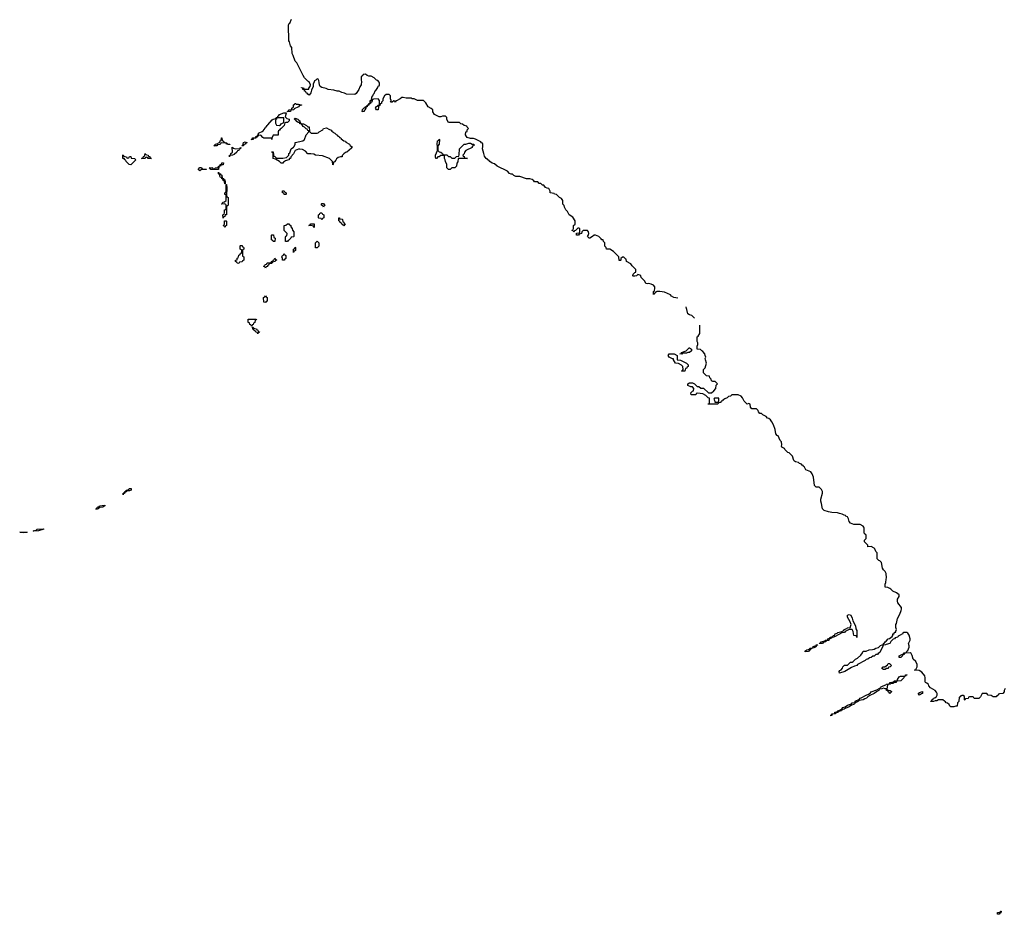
# Model space of a CAD drawing. Header units: inches. Extents: x 2808529 to 2951249, y 860290 to 1033701.
# Tile 90 of 153: x 2880608 to 2893194, y 970188 to 981622. Entities that reach past the tile are written whole.
import ezdxf

# ---------------------------------------------------------------- set-up
doc = ezdxf.new("R2010")
doc.units = ezdxf.units.IN
doc.header["$MEASUREMENT"] = 0
for name, color, linetype in [('C8987', 7, 'Continuous'), ('C8988', 7, 'Continuous'), ('C8997', 7, 'Continuous')]:
    doc.layers.add(name, color=color, linetype=linetype)

msp = doc.modelspace()

# ---------------------------------------------------------------- linework, layer by layer
at = {"layer": 'C8987', "color": 6}
for points in [[(2883372, 979972), (2883426, 979974), (2883426, 979986), (2883434, 979990), (2883432, 979970), (2883413, 979967), (2883411, 979950), (2883392, 979948), (2883382, 979930), (2883350, 979898), (2883329, 979889), (2883294, 979886), (2883290, 979869), (2883289, 979891), (2883306, 979894), (2883308, 979910), (2883329, 979931), (2883326, 979994), (2883334, 979990), (2883338, 979978)], [(2881990, 979854), (2882002, 979858), (2882010, 979872), (2882030, 979872), (2882034, 979854), (2882074, 979850), (2882093, 979833), (2882030, 979769), (2882006, 979770), (2881968, 979810), (2881966, 979826), (2881948, 979830), (2881946, 979846), (2881926, 979850), (2881926, 979890), (2881930, 979894), (2881938, 979878), (2881974, 979870), (2881978, 979858)], [(2882290, 979848), (2882249, 979849), (2882242, 979862), (2882230, 979866), (2882218, 979862), (2882211, 979849), (2882166, 979850), (2882182, 979858), (2882190, 979874), (2882202, 979878), (2882210, 979912), (2882218, 979898), (2882252, 979890), (2882254, 979874), (2882270, 979872), (2882274, 979854), (2882294, 979850)], [(2882910, 979689), (2882888, 979708), (2882910, 979734), (2882930, 979734), (2882938, 979718), (2882952, 979712), (2882994, 979710), (2882990, 979706), (2882930, 979706)], [(2883150, 979706), (2883050, 979708), (2883042, 979722), (2883028, 979730), (2883069, 979731), (2883074, 979730), (2883078, 979718), (2883090, 979714), (2883102, 979718), (2883106, 979730), (2883146, 979734), (2883148, 979750), (2883167, 979753), (2883169, 979770), (2883188, 979772), (2883190, 979791), (2883212, 979792), (2883210, 979769), (2883192, 979768), (2883178, 979762), (2883174, 979750), (2883154, 979746)], [(2883230, 979526), (2883228, 979548), (2883222, 979562), (2883210, 979566), (2883206, 979586), (2883190, 979588), (2883187, 979607), (2883169, 979610), (2883168, 979628), (2883162, 979642), (2883148, 979650), (2883150, 979674), (2883158, 979658), (2883170, 979654), (2883178, 979638), (2883190, 979634), (2883198, 979598), (2883210, 979594), (2883218, 979578), (2883230, 979574), (2883234, 979550), (2883234, 979526)], [(2883210, 979086), (2883206, 979130), (2883222, 979138), (2883227, 979153), (2883228, 979190), (2883242, 979198), (2883246, 979210), (2883246, 979250), (2883242, 979262), (2883227, 979267), (2883190, 979266), (2883186, 979270), (2883202, 979278), (2883206, 979290), (2883228, 979292), (2883247, 979313), (2883246, 979386), (2883229, 979389), (2883229, 979410), (2883242, 979418), (2883247, 979433), (2883246, 979514), (2883250, 979514), (2883254, 979470), (2883253, 979373), (2883258, 979358), (2883271, 979350), (2883271, 979251), (2883270, 979246), (2883258, 979242), (2883253, 979227), (2883251, 979130), (2883234, 979126), (2883232, 979108), (2883218, 979102)], [(2883990, 979386), (2883986, 979406), (2883969, 979409), (2883967, 979433), (2883990, 979434), (2883998, 979418), (2884014, 979410), (2884014, 979390), (2884010, 979386)], [(2884490, 979228), (2884482, 979242), (2884466, 979250), (2884466, 979270), (2884470, 979274), (2884490, 979274), (2884498, 979258), (2884512, 979252), (2884510, 979246), (2884498, 979242)], [(2884470, 979066), (2884462, 979082), (2884430, 979086), (2884426, 979090), (2884426, 979130), (2884442, 979138), (2884450, 979154), (2884470, 979154), (2884478, 979138), (2884494, 979130), (2884494, 979090), (2884478, 979082)], [(2884750, 978988), (2884742, 979002), (2884726, 979010), (2884722, 979022), (2884706, 979030), (2884702, 979042), (2884686, 979050), (2884686, 979090), (2884694, 979090), (2884698, 979078), (2884730, 979074), (2884734, 979070), (2884738, 979038), (2884750, 979034), (2884754, 979014), (2884772, 979010), (2884758, 979002)], [(2883230, 978966), (2883222, 978982), (2883209, 978990), (2883222, 978998), (2883227, 979013), (2883228, 979052), (2883247, 979053), (2883251, 979049), (2883252, 978990), (2883238, 978982)], [(2884006, 978786), (2884007, 978847), (2884010, 978854), (2884022, 978858), (2884026, 978890), (2883988, 978928), (2883989, 978990), (2884010, 978994), (2884030, 979014), (2884050, 979014), (2884058, 978998), (2884072, 978992), (2884073, 978973), (2884092, 978952), (2884094, 978930), (2884114, 978910), (2884114, 978850), (2884110, 978846), (2884078, 978842), (2884074, 978830), (2884050, 978806), (2884038, 978802), (2884030, 978788)], [(2884370, 978968), (2884362, 978982), (2884347, 978987), (2884306, 978990), (2884322, 978998), (2884328, 979012), (2884372, 979012), (2884374, 978970)], [(2883870, 978788), (2883848, 978788), (2883842, 978802), (2883828, 978808), (2883826, 978870), (2883830, 978874), (2883851, 978871), (2883858, 978838), (2883872, 978830)], [(2883410, 978508), (2883386, 978510), (2883382, 978522), (2883368, 978530), (2883368, 978550), (2883386, 978554), (2883390, 978574), (2883402, 978578), (2883410, 978614), (2883422, 978618), (2883426, 978630), (2883442, 978638), (2883446, 978670), (2883442, 978682), (2883428, 978690), (2883426, 978730), (2883430, 978734), (2883450, 978734), (2883458, 978718), (2883470, 978714), (2883473, 978707), (2883474, 978690), (2883458, 978682), (2883454, 978670), (2883454, 978610), (2883458, 978598), (2883472, 978592), (2883474, 978550), (2883458, 978542), (2883450, 978526), (2883418, 978522)], [(2884110, 978646), (2884106, 978650), (2884106, 978690), (2884122, 978698), (2884130, 978714), (2884134, 978710), (2884134, 978670), (2884118, 978662)], [(2884410, 978706), (2884388, 978708), (2884388, 978770), (2884410, 978792), (2884432, 978770), (2884431, 978729)], [(2883750, 978446), (2883742, 978462), (2883726, 978470), (2883742, 978478), (2883747, 978493), (2883762, 978498), (2883770, 978514), (2883810, 978514), (2883822, 978518), (2883826, 978530), (2883842, 978538), (2883846, 978550), (2883862, 978558), (2883868, 978572), (2883874, 978570), (2883878, 978558), (2883890, 978554), (2883892, 978550), (2883878, 978542), (2883874, 978530), (2883838, 978522), (2883830, 978508), (2883798, 978502), (2883794, 978490), (2883778, 978482), (2883773, 978467), (2883758, 978462)], [(2883990, 978548), (2883966, 978550), (2883966, 978570), (2883958, 978590), (2883966, 978610), (2883982, 978618), (2883990, 978634), (2883998, 978618), (2884012, 978610), (2884012, 978570), (2883998, 978562)], [(2883750, 978008), (2883728, 978010), (2883726, 978070), (2883742, 978078), (2883750, 978094), (2883758, 978078), (2883772, 978070), (2883770, 978026), (2883758, 978022)], [(2883570, 977706), (2883562, 977722), (2883550, 977726), (2883546, 977746), (2883529, 977750), (2883530, 977794), (2883630, 977794), (2883633, 977787), (2883618, 977782), (2883614, 977750), (2883598, 977742), (2883593, 977727), (2883578, 977722), (2883574, 977706)], [(2883650, 977606), (2883642, 977622), (2883626, 977630), (2883622, 977642), (2883606, 977650), (2883602, 977662), (2883587, 977667), (2883586, 977694), (2883593, 977693), (2883598, 977678), (2883634, 977670), (2883638, 977658), (2883652, 977652), (2883658, 977638), (2883673, 977633), (2883670, 977626), (2883658, 977622)], [(2889070, 977349), (2889046, 977350), (2889066, 977354), (2889068, 977370), (2889129, 977391), (2889166, 977430), (2889172, 977430), (2889194, 977410), (2889194, 977390), (2889170, 977369), (2889150, 977369), (2889130, 977358), (2889082, 977358)], [(2889110, 977128), (2889068, 977130), (2889082, 977138), (2889087, 977153), (2889086, 977190), (2889068, 977208), (2889030, 977229), (2888989, 977230), (2888967, 977273), (2888967, 977287), (2888953, 977287), (2888909, 977310), (2888899, 977330), (2888908, 977350), (2888974, 977350), (2889012, 977332), (2889014, 977274), (2889054, 977270), (2889130, 977231), (2889152, 977210), (2889152, 977188), (2889138, 977182), (2889130, 977166), (2889118, 977162)], [(2889546, 976786), (2889490, 976786), (2889482, 976770), (2889494, 976746), (2889494, 976734), (2889530, 976734), (2889542, 976738), (2889547, 976753)], [(2881930, 975550), (2881930, 975570), (2881949, 975571), (2881950, 975590), (2881969, 975591), (2881970, 975610), (2882001, 975619), (2882009, 975630), (2882034, 975630), (2882032, 975610), (2882010, 975601), (2881981, 975599), (2881969, 975589), (2881951, 975589), (2881950, 975570), (2881931, 975569)], [(2881590, 975359), (2881587, 975367), (2881590, 975379), (2881599, 975381), (2881601, 975390), (2881610, 975396), (2881622, 975398), (2881629, 975410), (2881696, 975416), (2881696, 975410), (2881671, 975390), (2881633, 975387), (2881619, 975381), (2881610, 975370), (2881595, 975365)], [(2880655, 975065), (2880608, 975070), (2880702, 975070), (2880690, 975068)], [(2880790, 975085), (2880781, 975090), (2880816, 975096), (2880828, 975092), (2880824, 975104), (2880830, 975111), (2880913, 975113), (2880916, 975110), (2880850, 975090)]]:
    msp.add_lwpolyline(points, close=True, dxfattribs=at)
for points in [[(2884851, 980000), (2884856, 979990), (2884850, 979978), (2884791, 979930), (2884774, 979926), (2884751, 979909), (2884732, 979888), (2884731, 979869), (2884710, 979869), (2884681, 979859), (2884657, 979843), (2884650, 979828), (2884630, 979806), (2884618, 979802), (2884614, 979770), (2884610, 979766), (2884608, 979808), (2884569, 979849), (2884480, 979880), (2884390, 979889), (2884370, 979902), (2884330, 979909), (2884290, 979909), (2884262, 979942), (2884222, 979962), (2884190, 979969), (2884170, 979969), (2884131, 979949), (2884110, 979906), (2884072, 979868), (2884071, 979849), (2884054, 979846), (2884051, 979829), (2884030, 979828), (2884004, 979816), (2883980, 979800), (2883970, 979788), (2883950, 979788), (2883929, 979809), (2883878, 979838), (2883850, 979848), (2883846, 979910), (2883842, 979922), (2883829, 979930), (2883830, 979934), (2883850, 979934), (2883853, 979893), (2883858, 979878), (2883870, 979874), (2883891, 979851), (2883970, 979851), (2884019, 979861), (2884049, 979891), (2884050, 979912), (2884059, 979921), (2884078, 979970), (2884109, 979991), (2884116, 980000)], [(2886392, 980000), (2886391, 979990), (2886311, 979949), (2886292, 979928), (2886290, 979906), (2886274, 979890), (2886278, 979878), (2886290, 979874), (2886294, 979854), (2886334, 979850), (2886310, 979846), (2886214, 979846), (2886210, 979806), (2886194, 979790), (2886192, 979750), (2886171, 979729), (2886133, 979727), (2886110, 979709), (2886089, 979709), (2886069, 979729), (2886068, 979770), (2886049, 979810), (2886048, 979830), (2886038, 979850), (2886038, 979878), (2886030, 979886), (2885990, 979888), (2885970, 979869), (2885952, 979868), (2885934, 979850), (2885929, 979850), (2885922, 979870), (2885921, 979890), (2885949, 979950), (2885947, 980000)], [(2885952, 980000), (2885954, 979950), (2885972, 979932), (2885992, 979930), (2886014, 979910), (2886018, 979898), (2886030, 979894), (2886070, 979894), (2886090, 979874), (2886110, 979872), (2886130, 979854), (2886170, 979854), (2886190, 979872), (2886222, 979878), (2886227, 979893), (2886228, 979970), (2886258, 980000)], [(2889019, 978061), (2888968, 978070), (2888938, 978090), (2888925, 978105), (2888850, 978138), (2888790, 978149), (2888752, 978148), (2888738, 978142), (2888734, 978130), (2888718, 978122), (2888710, 978108), (2888708, 978150), (2888722, 978158), (2888728, 978190), (2888727, 978207), (2888709, 978229), (2888682, 978242), (2888650, 978249), (2888630, 978244), (2888610, 978249), (2888599, 978279), (2888550, 978328), (2888548, 978348), (2888536, 978356), (2888510, 978366), (2888494, 978350), (2888470, 978342), (2888450, 978346), (2888446, 978350), (2888448, 978370), (2888470, 978392), (2888486, 978394), (2888486, 978430), (2888436, 978476), (2888420, 978500), (2888366, 978530), (2888362, 978562), (2888350, 978566), (2888330, 978588), (2888313, 978587), (2888294, 978570), (2888294, 978550), (2888290, 978546), (2888270, 978546), (2888266, 978590), (2888200, 978660), (2888150, 978688), (2888109, 978689), (2888106, 978710), (2888088, 978728), (2888088, 978770), (2888069, 978789), (2888067, 978807), (2888050, 978809), (2888042, 978822), (2888009, 978849), (2887970, 978868), (2887950, 978868), (2887930, 978849), (2887894, 978830), (2887886, 978830), (2887868, 978850), (2887876, 978864), (2887882, 978890), (2887878, 978910), (2887868, 978928), (2887812, 978928), (2887794, 978910), (2887790, 978888), (2887758, 978882), (2887750, 978868), (2887726, 978870), (2887727, 978893), (2887762, 978898), (2887766, 978910), (2887766, 978950), (2887756, 978956), (2887744, 978956), (2887713, 978927), (2887698, 978922), (2887690, 978906), (2887682, 978922), (2887668, 978928), (2887670, 978934), (2887682, 978938), (2887687, 978953), (2887689, 978990), (2887708, 979010), (2887708, 979050), (2887680, 979100), (2887630, 979128), (2887609, 979169), (2887589, 979190), (2887570, 979226), (2887568, 979248), (2887550, 979266), (2887549, 979310), (2887535, 979335), (2887508, 979350), (2887468, 979388), (2887446, 979390), (2887442, 979402), (2887390, 979408), (2887388, 979430), (2887370, 979466), (2887352, 979468), (2887330, 979478), (2887308, 979508), (2887290, 979509), (2887270, 979528), (2887250, 979529), (2887230, 979548), (2887190, 979549), (2887182, 979562), (2887158, 979578), (2887129, 979589), (2887086, 979590), (2887000, 979620), (2886950, 979618), (2886926, 979630), (2886908, 979648), (2886892, 979648), (2886870, 979658), (2886844, 979684), (2886710, 979749), (2886678, 979778), (2886648, 979790), (2886618, 979810), (2886606, 979826), (2886590, 979829), (2886585, 979845), (2886570, 979849), (2886550, 979878), (2886539, 979910), (2886522, 979970), (2886527, 980000)], [(2889232, 977808), (2889200, 977840), (2889169, 977850), (2889150, 977864), (2889137, 977917), (2889130, 977930), (2889128, 977952)], [(2890000, 976649), (2889966, 976650), (2889948, 976668), (2889946, 976710), (2889930, 976718), (2889906, 976710), (2889870, 976748), (2889849, 976789), (2889829, 976809), (2889790, 976829), (2889713, 976827), (2889694, 976810), (2889670, 976808), (2889650, 976788), (2889622, 976778), (2889610, 976766), (2889598, 976762), (2889594, 976750), (2889573, 976747), (2889570, 976729), (2889552, 976728), (2889538, 976722), (2889534, 976710), (2889510, 976706), (2889410, 976706), (2889410, 976712), (2889426, 976714), (2889426, 976786), (2889410, 976788), (2889380, 976820), (2889342, 976842), (2889272, 976848), (2889254, 976846), (2889254, 976834), (2889248, 976828), (2889190, 976828), (2889189, 976851), (2889210, 976874), (2889222, 976878), (2889226, 976910), (2889208, 976928), (2889186, 976930), (2889150, 976948), (2889149, 976970), (2889170, 976982), (2889210, 976982), (2889232, 976970), (2889270, 976934), (2889290, 976932), (2889313, 976913), (2889351, 976911), (2889412, 976852), (2889450, 976852), (2889480, 976880), (2889506, 976910), (2889509, 976951), (2889526, 976970), (2889496, 976996), (2889470, 976998), (2889450, 977006), (2889447, 977027), (2889430, 977046), (2889426, 977066), (2889389, 977069), (2889349, 977110), (2889349, 977150), (2889369, 977171), (2889389, 977230), (2889376, 977276), (2889369, 977290), (2889378, 977310), (2889369, 977329), (2889368, 977350), (2889342, 977382), (2889326, 977390), (2889310, 977406), (2889266, 977410), (2889269, 977449), (2889278, 977470), (2889278, 977490), (2889269, 977511), (2889268, 977570), (2889282, 977578), (2889302, 977610), (2889302, 977718)]]:
    msp.add_lwpolyline(points, dxfattribs=at)
at = {"layer": 'C8988', "color": 6}
for points in [[(2886527, 980000), (2886529, 980010), (2886529, 980030), (2886522, 980042), (2886509, 980050), (2886502, 980062), (2886436, 980096), (2886410, 980102), (2886370, 980102), (2886330, 980118), (2886318, 980130), (2886308, 980150), (2886309, 980190), (2886326, 980194), (2886330, 980214), (2886346, 980230), (2886326, 980250), (2886322, 980262), (2886290, 980268), (2886268, 980288), (2886249, 980289), (2886230, 980308), (2886090, 980308), (2886070, 980346), (2886068, 980370), (2886050, 980388), (2886011, 980389), (2885990, 980382), (2885970, 980382), (2885910, 980409), (2885890, 980446), (2885888, 980468), (2885869, 980489), (2885829, 980509), (2885800, 980560), (2885768, 980588), (2885691, 980589), (2885650, 980609), (2885626, 980610), (2885610, 980618), (2885550, 980618), (2885510, 980629), (2885492, 980628), (2885472, 980610), (2885426, 980586), (2885414, 980586), (2885410, 980568), (2885402, 980582), (2885390, 980586), (2885370, 980566), (2885350, 980566), (2885348, 980570), (2885358, 980582), (2885358, 980590), (2885349, 980609), (2885348, 980650), (2885330, 980668), (2885292, 980668), (2885271, 980649), (2885252, 980610), (2885250, 980586), (2885233, 980567), (2885232, 980550), (2885214, 980546), (2885210, 980526), (2885198, 980522), (2885193, 980507), (2885191, 980469), (2885170, 980469), (2885158, 980490), (2885170, 980514), (2885182, 980518), (2885186, 980530), (2885206, 980534), (2885208, 980590), (2885189, 980609), (2885132, 980608), (2885118, 980602), (2885112, 980588), (2885110, 980569), (2885093, 980567), (2885091, 980550), (2885073, 980547), (2885070, 980529), (2885052, 980528), (2885050, 980509), (2885033, 980507), (2885033, 980493), (2885022, 980478), (2885022, 980470), (2885014, 980466), (2885010, 980449), (2884991, 980449), (2884990, 980446), (2884986, 980450), (2884990, 980474), (2885010, 980494), (2885022, 980498), (2885026, 980510), (2885046, 980514), (2885048, 980530), (2885067, 980533), (2885070, 980551), (2885087, 980553), (2885089, 980590), (2885107, 980593), (2885109, 980630), (2885124, 980650), (2885130, 980671), (2885140, 980680), (2885150, 980711), (2885162, 980718), (2885186, 980754), (2885190, 980771), (2885202, 980778), (2885209, 980790), (2885209, 980810), (2885203, 980823), (2885185, 980845), (2885170, 980849), (2885141, 980881), (2885102, 980902), (2885070, 980902), (2885050, 980908), (2885030, 980926), (2884998, 980922), (2884994, 980910), (2884972, 980890), (2884971, 980850), (2884976, 980830), (2884971, 980790), (2884954, 980766), (2884945, 980730), (2884910, 980678), (2884890, 980665), (2884786, 980670), (2884762, 980682), (2884726, 980690), (2884690, 980709), (2884666, 980710), (2884623, 980723), (2884550, 980729), (2884524, 980744), (2884470, 980755), (2884449, 980770), (2884439, 980790), (2884438, 980818), (2884430, 980846), (2884422, 980862), (2884410, 980866), (2884394, 980850), (2884378, 980842), (2884371, 980829), (2884360, 980800), (2884358, 980770), (2884338, 980722), (2884330, 980686), (2884310, 980658), (2884290, 980669), (2884283, 980683), (2884270, 980689), (2884264, 980704), (2884249, 980710), (2884248, 980728), (2884229, 980730), (2884227, 980747), (2884209, 980750), (2884210, 980754), (2884234, 980750), (2884238, 980738), (2884253, 980733), (2884306, 980734), (2884306, 980746), (2884322, 980770), (2884324, 980790), (2884309, 980829), (2884290, 980838), (2884250, 980878), (2884230, 980908), (2884164, 981044), (2884149, 981069), (2884129, 981090), (2884105, 981165), (2884089, 981189), (2884086, 981266), (2884070, 981289), (2884057, 981337), (2884050, 981350), (2884046, 981550), (2884050, 981571), (2884061, 981579), (2884083, 981630)], [(2884116, 980000), (2884118, 980002), (2884129, 980030), (2884129, 980051), (2884226, 980074), (2884249, 980091), (2884270, 980152), (2884306, 980190), (2884302, 980202), (2884290, 980206), (2884282, 980222), (2884270, 980226), (2884249, 980249), (2884230, 980258), (2884209, 980289), (2884189, 980290), (2884188, 980308), (2884168, 980310), (2884150, 980322), (2884138, 980338), (2884118, 980350), (2884130, 980362), (2884162, 980350), (2884176, 980336), (2884190, 980331), (2884191, 980311), (2884198, 980298), (2884212, 980292), (2884234, 980290), (2884274, 980270), (2884290, 980254), (2884310, 980252), (2884312, 980192), (2884332, 980172), (2884410, 980171), (2884424, 980176), (2884438, 980190), (2884484, 980216), (2884490, 980231), (2884530, 980241), (2884561, 980221), (2884590, 980210), (2884597, 980197), (2884611, 980190), (2884619, 980179), (2884638, 980170), (2884653, 980153), (2884670, 980145), (2884675, 980135), (2884691, 980130), (2884697, 980117), (2884711, 980110), (2884718, 980098), (2884753, 980073), (2884771, 980070), (2884777, 980057), (2884822, 980030), (2884833, 980013), (2884850, 980002), (2884851, 980000)], [(2885947, 980000), (2885945, 980030), (2885950, 980074), (2885962, 980078), (2885970, 980094), (2885974, 980090), (2885971, 980030), (2885952, 980008), (2885952, 980000)], [(2886258, 980000), (2886289, 980031), (2886310, 980031), (2886350, 980045), (2886370, 980042), (2886390, 980031), (2886414, 980030), (2886414, 980010), (2886393, 980007), (2886392, 980000)]]:
    msp.add_lwpolyline(points, dxfattribs=at)
for points in [[(2884142, 980542), (2884170, 980542), (2884210, 980534), (2884210, 980530), (2884181, 980519), (2884172, 980510), (2884118, 980482), (2884111, 980470), (2884074, 980466), (2884070, 980449), (2884027, 980447), (2884034, 980454), (2884046, 980454), (2884050, 980471), (2884086, 980474), (2884088, 980490), (2884108, 980510), (2884110, 980534), (2884122, 980538), (2884126, 980550), (2884134, 980550)], [(2883830, 980089), (2883826, 980106), (2883730, 980108), (2883716, 980116), (2883690, 980146), (2883658, 980142), (2883654, 980130), (2883638, 980122), (2883634, 980110), (2883594, 980106), (2883592, 980090), (2883566, 980090), (2883582, 980098), (2883586, 980110), (2883626, 980114), (2883628, 980130), (2883648, 980132), (2883648, 980148), (2883662, 980158), (2883662, 980170), (2883670, 980178), (2883709, 980191), (2883720, 980200), (2883745, 980235), (2883750, 980250), (2883763, 980257), (2883770, 980271), (2883782, 980278), (2883836, 980344), (2883850, 980352), (2883882, 980358), (2883886, 980370), (2883906, 980374), (2883908, 980390), (2883922, 980398), (2883929, 980411), (2883986, 980430), (2884013, 980433), (2884012, 980412), (2884002, 980382), (2884021, 980361), (2884052, 980350), (2884052, 980330), (2884032, 980310), (2884011, 980309), (2883998, 980302), (2883990, 980269), (2883951, 980230), (2883937, 980223), (2883930, 980209), (2883917, 980203), (2883911, 980189), (2883910, 980148), (2883850, 980146), (2883831, 980109)], [(2883986, 980366), (2883894, 980366), (2883892, 980350), (2883878, 980342), (2883878, 980298), (2883890, 980274), (2883930, 980271), (2883942, 980278), (2883949, 980290), (2883986, 980310)], [(2883294, 980026), (2883250, 980029), (2883246, 980046), (2883193, 980047), (2883178, 980042), (2883170, 980028), (2883138, 980022), (2883130, 980008), (2883089, 980010), (2883102, 980018), (2883106, 980030), (2883142, 980038), (2883146, 980050), (2883166, 980054), (2883170, 980074), (2883182, 980078), (2883186, 980110), (2883190, 980114), (2883198, 980078), (2883214, 980070), (2883218, 980058), (2883254, 980050), (2883258, 980038), (2883272, 980032), (2883294, 980030)], [(2883448, 980008), (2883450, 980014), (2883462, 980018), (2883470, 980052), (2883490, 980062), (2883510, 980054), (2883511, 980050), (2883498, 980042), (2883490, 980029), (2883473, 980027), (2883470, 980008)]]:
    msp.add_lwpolyline(points, close=True, dxfattribs=at)
at = {"layer": 'C8997', "color": 6}
msp.add_lwpolyline([(2893204, 973076), (2893192, 973050), (2893192, 973030), (2893174, 973010), (2893133, 973007), (2893118, 973002), (2893114, 972990), (2893098, 972982), (2893090, 972966), (2893052, 972968), (2893025, 972985), (2892989, 972989), (2892969, 973009), (2892912, 973008), (2892890, 972966), (2892870, 972948), (2892810, 972946), (2892802, 972962), (2892790, 972966), (2892750, 972966), (2892738, 972962), (2892730, 972946), (2892698, 972942), (2892690, 972926), (2892686, 972930), (2892686, 972970), (2892670, 972986), (2892650, 972986), (2892638, 972982), (2892630, 972966), (2892618, 972962), (2892612, 972908), (2892594, 972890), (2892591, 972849), (2892573, 972847), (2892550, 972838), (2892510, 972838), (2892498, 972850), (2892488, 972870), (2892466, 972886), (2892449, 972890), (2892443, 972903), (2892428, 972910), (2892408, 972928), (2892352, 972928), (2892330, 972918), (2892310, 972918), (2892290, 972909), (2892250, 972908), (2892253, 972913), (2892267, 972913), (2892269, 972930), (2892284, 972936), (2892289, 972950), (2892307, 972953), (2892329, 972971), (2892335, 972990), (2892335, 973010), (2892329, 973029), (2892309, 973049), (2892250, 973082), (2892230, 973109), (2892225, 973125), (2892203, 973143), (2892186, 973150), (2892181, 973161), (2892183, 973210), (2892177, 973237), (2892141, 973281), (2892106, 973306), (2892048, 973308), (2892053, 973313), (2892067, 973313), (2892067, 973327), (2892082, 973350), (2892082, 973382), (2892061, 973421), (2892030, 973449), (2892017, 973497), (2892002, 973522), (2891989, 973529), (2891914, 973526), (2891912, 973510), (2891893, 973507), (2891891, 973490), (2891872, 973470), (2891849, 973469), (2891850, 973491), (2891893, 973513), (2891907, 973513), (2891909, 973530), (2891929, 973531), (2891942, 973538), (2891946, 973550), (2891959, 973561), (2891977, 973603), (2891978, 973618), (2891969, 973650), (2891989, 973690), (2891989, 973710), (2891977, 973757), (2891962, 973782), (2891949, 973789), (2891911, 973789), (2891897, 973783), (2891891, 973770), (2891875, 973765), (2891870, 973758), (2891838, 973742), (2891831, 973730), (2891800, 973720), (2891791, 973710), (2891775, 973705), (2891745, 973675), (2891730, 973649), (2891684, 973636), (2891674, 973630), (2891651, 973629), (2891642, 973618), (2891642, 973610), (2891635, 973605), (2891604, 973536), (2891580, 973520), (2891572, 973510), (2891551, 973509), (2891530, 973489), (2891512, 973488), (2891494, 973470), (2891470, 973466), (2891450, 973448), (2891430, 973446), (2891414, 973430), (2891318, 973382), (2891311, 973370), (2891279, 973361), (2891239, 973341), (2891154, 973290), (2891086, 973270), (2891082, 973290), (2891090, 973302), (2891109, 973311), (2891126, 973334), (2891130, 973351), (2891150, 973371), (2891188, 973372), (2891229, 973410), (2891249, 973411), (2891262, 973418), (2891290, 973451), (2891319, 973461), (2891362, 973498), (2891382, 973530), (2891388, 973552), (2891430, 973551), (2891466, 973570), (2891510, 973571), (2891530, 973576), (2891550, 973591), (2891584, 973596), (2891610, 973622), (2891633, 973633), (2891647, 973633), (2891649, 973650), (2891663, 973657), (2891670, 973671), (2891682, 973678), (2891708, 973710), (2891728, 973712), (2891760, 973740), (2891769, 973751), (2891770, 973772), (2891786, 973774), (2891790, 973792), (2891806, 973794), (2891806, 973806), (2891818, 973830), (2891808, 973852), (2891809, 973890), (2891816, 973904), (2891829, 973970), (2891857, 974023), (2891875, 974070), (2891878, 974090), (2891878, 974110), (2891835, 974170), (2891829, 974190), (2891830, 974214), (2891849, 974250), (2891848, 974270), (2891818, 974298), (2891770, 974318), (2891745, 974345), (2891729, 974350), (2891706, 974366), (2891669, 974370), (2891669, 974409), (2891679, 974430), (2891683, 974470), (2891689, 974490), (2891685, 974545), (2891669, 974569), (2891648, 974590), (2891638, 974610), (2891624, 974684), (2891604, 974704), (2891588, 974710), (2891569, 974730), (2891568, 974808), (2891550, 974826), (2891538, 974858), (2891529, 974869), (2891490, 974888), (2891450, 974886), (2891448, 974908), (2891409, 974950), (2891409, 974970), (2891428, 974990), (2891429, 975030), (2891422, 975042), (2891409, 975051), (2891404, 975070), (2891403, 975123), (2891398, 975138), (2891389, 975149), (2891350, 975169), (2891270, 975169), (2891230, 975189), (2891210, 975209), (2891202, 975242), (2891189, 975269), (2891170, 975278), (2891165, 975285), (2891146, 975290), (2891123, 975303), (2891086, 975310), (2891060, 975320), (2890990, 975322), (2890946, 975330), (2890890, 975349), (2890870, 975369), (2890864, 975390), (2890859, 975439), (2890849, 975470), (2890850, 975494), (2890869, 975570), (2890869, 975590), (2890858, 975618), (2890829, 975649), (2890790, 975649), (2890769, 975670), (2890755, 975775), (2890739, 975819), (2890722, 975842), (2890658, 975870), (2890641, 975901), (2890629, 975910), (2890624, 975924), (2890609, 975930), (2890600, 975940), (2890578, 975950), (2890563, 975963), (2890526, 975970), (2890510, 975978), (2890502, 975990), (2890485, 976045), (2890444, 976084), (2890428, 976090), (2890389, 976130), (2890383, 976143), (2890350, 976158), (2890344, 976170), (2890349, 976190), (2890345, 976225), (2890330, 976242), (2890304, 976304), (2890290, 976309), (2890275, 976330), (2890266, 976386), (2890245, 976445), (2890224, 976484), (2890206, 976506), (2890185, 976525), (2890169, 976530), (2890149, 976549), (2890108, 976570), (2890090, 976588), (2890068, 976590), (2890050, 976608), (2890048, 976628), (2890028, 976648), (2890000, 976649)], dxfattribs=at)
for points in [[(2891310, 973726), (2891306, 973746), (2891269, 973750), (2891262, 973802), (2891248, 973828), (2891210, 973829), (2891158, 973802), (2891150, 973789), (2891116, 973784), (2891030, 973738), (2891022, 973738), (2891014, 973730), (2890995, 973725), (2890990, 973718), (2890982, 973718), (2890957, 973703), (2890950, 973689), (2890914, 973686), (2890912, 973670), (2890880, 973660), (2890870, 973650), (2890828, 973648), (2890832, 973652), (2890848, 973652), (2890850, 973670), (2890898, 973682), (2890906, 973690), (2890929, 973691), (2890938, 973702), (2890938, 973710), (2890958, 973718), (2890966, 973714), (2890969, 973730), (2891002, 973738), (2891008, 973750), (2891023, 973757), (2891030, 973771), (2891059, 973781), (2891068, 973790), (2891118, 973802), (2891143, 973817), (2891149, 973830), (2891179, 973841), (2891188, 973850), (2891226, 973854), (2891226, 973866), (2891238, 973890), (2891225, 973925), (2891190, 973986), (2891189, 974010), (2891210, 974018), (2891231, 974010), (2891250, 973974), (2891257, 973937), (2891290, 973874), (2891298, 973838), (2891310, 973814)], [(2890650, 973542), (2890645, 973550), (2890668, 973570), (2890702, 973578), (2890710, 973590), (2890748, 973592), (2890749, 973610), (2890778, 973618), (2890786, 973614), (2890790, 973631), (2890812, 973632), (2890807, 973627), (2890793, 973627), (2890791, 973610), (2890770, 973598), (2890718, 973582), (2890718, 973570), (2890700, 973560), (2890690, 973549)], [(2891650, 973318), (2891629, 973330), (2891646, 973350), (2891667, 973353), (2891702, 973378), (2891710, 973394), (2891728, 973392), (2891751, 973369), (2891734, 973350), (2891714, 973346), (2891710, 973328), (2891690, 973328), (2891670, 973318)], [(2891731, 973009), (2891722, 973022), (2891709, 973030), (2891708, 973048), (2891689, 973050), (2891688, 973068), (2891672, 973068), (2891650, 973078), (2891629, 973069), (2891594, 973066), (2891592, 973050), (2891564, 973036), (2891562, 973030), (2891532, 973010), (2891475, 972985), (2891451, 972969), (2891432, 972950), (2891410, 972944), (2891390, 972929), (2891338, 972922), (2891332, 972910), (2891315, 972905), (2891310, 972898), (2891302, 972898), (2891287, 972887), (2891273, 972887), (2891271, 972870), (2891241, 972859), (2891210, 972838), (2891161, 972819), (2891149, 972809), (2891118, 972802), (2891112, 972790), (2891078, 972782), (2891072, 972770), (2891042, 972758), (2891034, 972750), (2890993, 972747), (2890990, 972729), (2890966, 972730), (2890987, 972733), (2890990, 972751), (2891026, 972754), (2891028, 972770), (2891062, 972778), (2891068, 972790), (2891098, 972802), (2891122, 972818), (2891129, 972830), (2891159, 972841), (2891190, 972862), (2891240, 972880), (2891250, 972891), (2891287, 972893), (2891289, 972910), (2891343, 972937), (2891350, 972951), (2891366, 972954), (2891428, 972990), (2891460, 973000), (2891469, 973010), (2891483, 973017), (2891490, 973031), (2891564, 973056), (2891593, 973073), (2891607, 973073), (2891610, 973091), (2891646, 973110), (2891679, 973121), (2891690, 973131), (2891727, 973133), (2891730, 973151), (2891782, 973158), (2891788, 973170), (2891791, 973171), (2891827, 973173), (2891827, 973187), (2891850, 973222), (2891866, 973230), (2891927, 973233), (2891929, 973250), (2891954, 973250), (2891934, 973246), (2891932, 973230), (2891912, 973228), (2891911, 973210), (2891878, 973182), (2891871, 973170), (2891814, 973166), (2891810, 973149), (2891791, 973149), (2891770, 973138), (2891742, 973138), (2891734, 973130), (2891712, 973128), (2891702, 973118), (2891694, 973070), (2891698, 973058), (2891711, 973051), (2891734, 973050), (2891750, 973034), (2891751, 973030)], [(2892110, 972988), (2892095, 973010), (2892110, 973025), (2892150, 973034), (2892150, 973009), (2892134, 973006)], [(2893130, 970188), (2893106, 970190), (2893108, 970210), (2893146, 970214), (2893146, 970226), (2893154, 970230), (2893150, 970206), (2893138, 970202)]]:
    msp.add_lwpolyline(points, close=True, dxfattribs=at)

doc.saveas('drawing.dxf')
